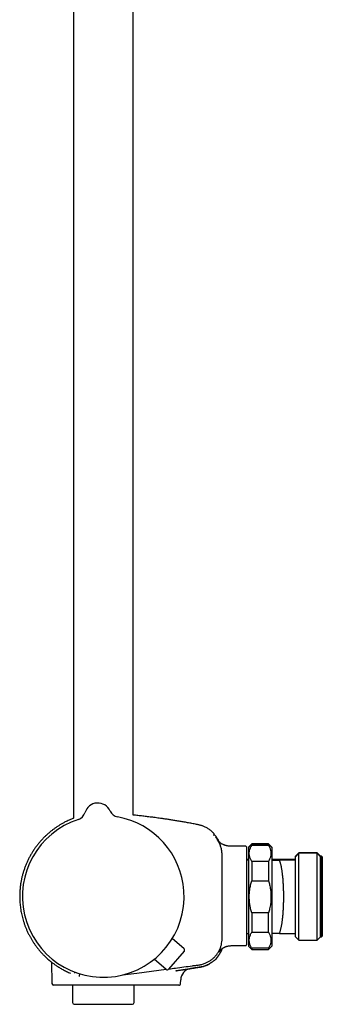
# Model space of a CAD drawing. Header units: millimetres. Extents: x 8 to 1577, y 12 to 2536.
# Tile 24 of 54: x 452 to 543, y 1373 to 1668. Entities that reach past the tile are written whole.
import ezdxf

# ---------------------------------------------------------------- set-up
doc = ezdxf.new("R2010")
doc.units = ezdxf.units.MM

msp = doc.modelspace()

# ---------------------------------------------------------------- linework, layer by layer
at = {"color": 7, "linetype": 'Continuous', "lineweight": 30}
for p, q in [((468.25, 1916.7), (468.25, 1429.02)), ((486.05, 1429.99), (486.05, 1915.42)), ((471.67, 1430.69), (471.67, 1430.69)), ((471.67, 1430.69), (471.67, 1430.69)), ((471.67, 1430.69), (471.67, 1430.69)), ((479.18, 1431.2), (479.18, 1431.2)), ((479.18, 1431.2), (479.18, 1431.2)), ((510.18, 1424.56), (510.18, 1424.56)), ((519.75, 1420.66), (516.15, 1420.66)), ((519.95, 1420.46), (519.95, 1391.17)), ((521.55, 1421.41), (520.55, 1420.41)), ((521.55, 1421.3), (520.55, 1420.3)), ((520.55, 1420.41), (520.55, 1420.3)), ((520.55, 1420.3), (520.55, 1405.55)), ((526.55, 1421.41), (521.55, 1421.41)), ((521.55, 1421.41), (521.55, 1421.3)), ((526.55, 1421.3), (521.55, 1421.3)), ((521.55, 1421.3), (521.55, 1420.94)), ((521.55, 1420.94), (526.55, 1420.94)), ((527.55, 1420.41), (526.55, 1421.41)), ((526.55, 1421.41), (526.55, 1421.3)), ((527.55, 1420.3), (526.55, 1421.3)), ((526.55, 1421.3), (526.55, 1420.94)), ((527.55, 1420.41), (527.55, 1420.3)), ((527.55, 1420.3), (527.55, 1405.55)), ((520.55, 1416.66), (519.95, 1416.66)), ((520.55, 1416.55), (519.95, 1416.55)), ((521.55, 1416.13), (521.55, 1410.35)), ((526.55, 1416.13), (521.55, 1416.13)), ((526.55, 1416.13), (526.55, 1410.35)), ((527.6, 1416.66), (527.55, 1416.66)), ((527.55, 1416.65), (527.65, 1416.65)), ((527.6, 1416.55), (527.55, 1416.55)), ((527.65, 1416.54), (527.6, 1416.54)), ((527.65, 1416.65), (527.65, 1416.66)), ((534.65, 1416.66), (527.65, 1416.66)), ((527.65, 1416.55), (527.65, 1416.65)), ((527.65, 1416.55), (527.65, 1416.54)), ((527.65, 1394.55), (527.65, 1416.54)), ((534.65, 1416.55), (529.8, 1416.55)), ((535.65, 1418.66), (534.65, 1417.66)), ((535.65, 1418.55), (534.65, 1417.55)), ((534.65, 1417.55), (534.65, 1417.66)), ((534.65, 1416.55), (534.65, 1417.55)), ((534.65, 1394.55), (534.65, 1416.55)), ((541.15, 1418.66), (535.65, 1418.66)), ((535.65, 1418.55), (535.65, 1418.66)), ((541.15, 1418.55), (535.65, 1418.55)), ((535.65, 1392.55), (535.65, 1418.55)), ((542.15, 1417.66), (541.15, 1418.66)), ((541.15, 1418.55), (541.15, 1418.66)), ((542.15, 1417.55), (541.15, 1418.55)), ((541.15, 1392.55), (541.15, 1418.55)), ((542.45, 1417.66), (542.15, 1417.66)), ((542.15, 1417.55), (542.15, 1417.66)), ((542.45, 1417.55), (542.15, 1417.55)), ((542.15, 1393.55), (542.15, 1417.55)), ((542.65, 1417.46), (542.45, 1417.66)), ((542.45, 1417.55), (542.45, 1417.66)), ((542.65, 1417.35), (542.45, 1417.55)), ((542.45, 1393.55), (542.45, 1417.55)), ((542.65, 1417.46), (542.65, 1417.35)), ((542.65, 1417.35), (542.65, 1393.75)), ((521.55, 1410.35), (526.55, 1410.35)), ((520.55, 1405.55), (520.55, 1390.8)), ((527.55, 1405.55), (527.55, 1390.8)), ((526.55, 1400.74), (521.55, 1400.74)), ((521.55, 1400.74), (521.55, 1394.96)), ((526.55, 1394.96), (526.55, 1400.74)), ((501.29, 1389.97), (497.79, 1393.08)), ((519.95, 1394.55), (520.55, 1394.55)), ((521.55, 1394.96), (526.55, 1394.96)), ((527.55, 1394.55), (527.6, 1394.55)), ((527.6, 1394.55), (527.65, 1394.55)), ((527.65, 1394.55), (527.65, 1394.55)), ((529.8, 1394.55), (534.65, 1394.55)), ((534.65, 1393.55), (534.65, 1394.55)), ((534.65, 1393.55), (535.65, 1392.55)), ((535.65, 1392.55), (541.15, 1392.55)), ((541.15, 1392.55), (542.15, 1393.55)), ((542.15, 1393.55), (542.45, 1393.55)), ((542.45, 1393.55), (542.65, 1393.75)), ((501.34, 1389.27), (496.67, 1383.92)), ((516.15, 1390.97), (519.75, 1390.97)), ((520.55, 1390.8), (521.55, 1389.8)), ((521.55, 1390.15), (521.55, 1389.8)), ((526.55, 1390.15), (521.55, 1390.15)), ((521.55, 1389.8), (526.55, 1389.8)), ((526.55, 1389.8), (527.55, 1390.8)), ((526.55, 1390.15), (526.55, 1389.8)), ((460.87, 1386.68), (460.88, 1386.68)), ((495.97, 1383.87), (492.41, 1386.91)), ((461.68, 1386.02), (461.79, 1379.65)), ((487.15, 1382.74), (495.93, 1383.9)), ((498.89, 1383.46), (499, 1383.48)), ((503.1, 1384.06), (503.24, 1384.09)), ((503.21, 1384.09), (503.27, 1384.1)), ((500.29, 1379.65), (500.31, 1380.7)), ((476.95, 1379.16), (462.29, 1379.16)), ((467.95, 1379.16), (467.95, 1373.92)), ((489.89, 1379.16), (476.95, 1379.16)), ((486.35, 1373.92), (486.35, 1379.16)), ((492.14, 1379.16), (489.89, 1379.16)), ((493.1, 1379.16), (492.14, 1379.16)), ((468.45, 1373.42), (485.85, 1373.42))]:
    msp.add_line(p, q, dxfattribs=at)
at = {"color": 7, "linetype": 'Continuous', "lineweight": 30, "flags": 128}
msp.add_lwpolyline([(482.85, 1382.17), (482.92, 1382.18), (487.15, 1382.74)], dxfattribs=at)
at = {"color": 7, "linetype": 'Continuous', "lineweight": 30}
for centre, radius, start, end in [((475.52, 1429.6), 4, 23.5966, 164.2044), ((468.78, 1431.51), 3, 287.9342, 344.1941), ((468.78, 1431.51), 3, 287.9268, 344.2029), ((481.93, 1432.4), 3, 203.6069, 259.8685), ((477.15, 1405.66), 24.17, 107.937, 3.9005), ((477.15, 1405.66), 24.17, 3.9005, 79.864), ((510.38, 1423.83), 0.2, 39.9752, 129.7284), ((519.75, 1420.46), 0.2, 0, 90), ((500.96, 1389.6), 0.5, 318.9005, 48.4005), ((519.75, 1391.17), 0.2, 270, 0), ((496.29, 1384.24), 0.5, 229.4005, 318.9005), ((503.81, 1380.64), 3.5, 99.818, 179.0001), ((462.29, 1379.66), 0.5, 181, 270), ((468.45, 1373.92), 0.5, 180, 270), ((485.85, 1373.92), 0.5, 270, 0)]:
    msp.add_arc(centre, radius, start, end, dxfattribs=at)
for points, knots in [([(468.25, 1429.02), (468.18, 1428.99), (467.86, 1428.87), (467.33, 1428.65), (466.66, 1428.35), (465.94, 1428), (465.18, 1427.61), (464.39, 1427.16), (463.62, 1426.68), (462.87, 1426.18), (462.16, 1425.67), (461.48, 1425.14), (460.82, 1424.59), (460.19, 1424.03), (459.53, 1423.4), (458.84, 1422.69), (458.14, 1421.91), (457.49, 1421.1), (456.87, 1420.29), (456.3, 1419.46), (455.76, 1418.61), (455.26, 1417.74), (454.79, 1416.86), (454.36, 1415.96), (453.97, 1415.04), (453.62, 1414.11), (453.3, 1413.16), (453.02, 1412.21), (452.82, 1411.42), (452.69, 1410.82), (452.6, 1410.38), (452.52, 1409.92), (452.44, 1409.44), (452.36, 1408.92), (452.3, 1408.37), (452.24, 1407.79), (452.2, 1407.19), (452.16, 1406.55), (452.15, 1405.88), (452.15, 1405.19), (452.17, 1404.46), (452.22, 1403.71), (452.3, 1402.93), (452.4, 1402.12), (452.53, 1401.32), (452.68, 1400.53), (452.86, 1399.75), (453.06, 1398.95), (453.3, 1398.14), (453.58, 1397.31), (453.89, 1396.49), (454.23, 1395.65), (454.62, 1394.81), (455.02, 1394.02), (455.44, 1393.26), (455.86, 1392.54), (456.32, 1391.82), (456.82, 1391.11), (457.34, 1390.4), (457.89, 1389.71), (458.46, 1389.04), (459.06, 1388.4), (459.68, 1387.77), (460.29, 1387.19), (460.7, 1386.84), (460.88, 1386.68)], [0, 0, 0, 0, 0.004595, 0.01922, 0.033453, 0.047578, 0.065402, 0.083051, 0.100525, 0.117821, 0.13494, 0.151579, 0.168045, 0.184338, 0.200458, 0.22113, 0.241503, 0.261578, 0.28135, 0.300821, 0.320166, 0.339498, 0.358818, 0.378125, 0.397421, 0.416702, 0.435967, 0.455217, 0.474451, 0.482861, 0.491339, 0.500309, 0.50984, 0.519933, 0.530586, 0.541802, 0.553578, 0.565917, 0.578817, 0.59228, 0.606305, 0.620891, 0.636039, 0.651748, 0.668018, 0.683072, 0.698576, 0.71453, 0.730932, 0.747782, 0.764766, 0.782181, 0.800027, 0.818302, 0.834143, 0.850292, 0.866749, 0.883512, 0.900582, 0.917956, 0.934616, 0.951545, 0.968742, 0.986207, 1, 1, 1, 1]), ([(505.36, 1427.14), (504.91, 1427.23), (504.01, 1427.4), (502.68, 1427.65), (501.38, 1427.88), (500.12, 1428.09), (498.89, 1428.3), (497.69, 1428.49), (496.52, 1428.67), (495.38, 1428.84), (494.11, 1429.02), (492.7, 1429.21), (491.17, 1429.41), (489.68, 1429.59), (488.23, 1429.76), (487.02, 1429.89), (486.3, 1429.96), (486.05, 1429.99)], [0, 0, 0, 0, 0.071061, 0.140248, 0.207678, 0.27346, 0.337696, 0.399371, 0.45973, 0.518849, 0.5768, 0.657689, 0.736498, 0.813381, 0.888467, 0.96187, 1, 1, 1, 1]), ([(510.18, 1424.56), (510.17, 1424.58), (510.03, 1424.72), (509.74, 1424.98), (509.33, 1425.33), (508.91, 1425.64), (508.49, 1425.91), (508.08, 1426.16), (507.66, 1426.37), (507.24, 1426.56), (506.86, 1426.72), (506.5, 1426.85), (506.14, 1426.96), (505.76, 1427.06), (505.5, 1427.11), (505.36, 1427.14)], [0, 0, 0, 0, 0.012612, 0.10983, 0.209092, 0.303334, 0.392267, 0.475871, 0.564875, 0.646899, 0.721952, 0.79005, 0.854794, 0.924669, 1, 1, 1, 1]), ([(510.27, 1424.35), (510.27, 1424.37), (510.27, 1424.41), (510.24, 1424.49), (510.21, 1424.53), (510.18, 1424.56)], [0, 0, 0, 0, 0.262644, 0.520071, 1, 1, 1, 1]), ([(510.25, 1423.87), (510.25, 1423.87), (510.25, 1423.9), (510.25, 1423.95), (510.26, 1424.06), (510.27, 1424.17), (510.27, 1424.26), (510.27, 1424.31), (510.27, 1424.33), (510.27, 1424.34), (510.27, 1424.34), (510.27, 1424.34), (510.27, 1424.34), (510.27, 1424.34), (510.27, 1424.34), (510.27, 1424.34), (510.27, 1424.34), (510.27, 1424.34), (510.27, 1424.34), (510.27, 1424.34), (510.27, 1424.34), (510.27, 1424.34), (510.27, 1424.34), (510.27, 1424.34), (510.27, 1424.34), (510.27, 1424.34), (510.27, 1424.34)], [0, 0, 0, 0, 0.008838, 0.084952, 0.22087, 0.46358, 0.618032, 0.772485, 0.908403, 0.916776, 0.925148, 0.933482, 0.941546, 0.945649, 0.949667, 0.953601, 0.957452, 0.961218, 0.965047, 0.968808, 0.973054, 0.977783, 0.982997, 0.988694, 0.994875, 1, 1, 1, 1]), ([(510.26, 1423.98), (510.26, 1424), (510.26, 1424.08), (510.27, 1424.17), (510.27, 1424.26), (510.27, 1424.31), (510.27, 1424.33), (510.27, 1424.34), (510.27, 1424.34), (510.27, 1424.34), (510.27, 1424.34), (510.27, 1424.34), (510.27, 1424.34), (510.27, 1424.34), (510.27, 1424.34), (510.27, 1424.34), (510.27, 1424.35), (510.27, 1424.35), (510.27, 1424.35), (510.27, 1424.35), (510.27, 1424.35), (510.27, 1424.35), (510.27, 1424.35), (510.27, 1424.35), (510.27, 1424.35), (510.27, 1424.35), (510.27, 1424.36), (510.27, 1424.36), (510.27, 1424.36), (510.27, 1424.36)], [0, 0, 0, 0, 0.084912, 0.353806, 0.524922, 0.696037, 0.846619, 0.855895, 0.865171, 0.874404, 0.883338, 0.887883, 0.892335, 0.896694, 0.90096, 0.905132, 0.909374, 0.913542, 0.918246, 0.923485, 0.929261, 0.935574, 0.942422, 0.949806, 0.958548, 0.967938, 0.977977, 0.988664, 1, 1, 1, 1]), ([(511.79, 1422), (511.77, 1422.05), (511.67, 1422.27), (511.47, 1422.64), (511.18, 1423.09), (510.88, 1423.54), (510.65, 1423.82), (510.53, 1423.96)], [0, 0, 0, 0, 0.074873, 0.305391, 0.536472, 0.768036, 1, 1, 1, 1]), ([(512.69, 1405.66), (512.69, 1408.69), (512.69, 1411.92), (512.67, 1415.34), (512.67, 1415.91), (512.67, 1416.48), (512.67, 1417.05), (512.66, 1417.62), (512.67, 1418.19), (512.65, 1418.76), (512.59, 1419.33), (512.48, 1419.89), (512.34, 1420.44), (512.16, 1420.98), (511.94, 1421.51), (511.69, 1422.02), (511.4, 1422.51), (511.07, 1422.98), (510.83, 1423.28), (510.71, 1423.42)], [0, 0, 0, 0, 0.4998305, 0.531076, 0.5623212, 0.5935655, 0.6248075, 0.6560574, 0.6873115, 0.7185409, 0.7497758, 0.7810382, 0.8123044, 0.8435757, 0.8748535, 0.9061361, 0.9374213, 0.9687084, 1, 1, 1, 1]), ([(516.15, 1420.66), (515.98, 1420.66), (515.64, 1420.66), (515.16, 1420.67), (514.72, 1420.71), (514.34, 1420.76), (514.02, 1420.83), (513.76, 1420.9), (513.52, 1420.97), (513.31, 1421.05), (513.08, 1421.14), (512.82, 1421.26), (512.55, 1421.4), (512.32, 1421.55), (512.14, 1421.68), (511.99, 1421.81), (511.86, 1421.94), (511.74, 1422.06), (511.63, 1422.18), (511.55, 1422.27), (511.5, 1422.33), (511.48, 1422.36)], [0, 0, 0, 0, 0.099374, 0.190852, 0.274999, 0.352147, 0.408869, 0.461014, 0.508074, 0.549581, 0.588939, 0.651845, 0.710738, 0.765215, 0.804069, 0.84194, 0.879231, 0.914396, 0.946248, 0.975153, 1, 1, 1, 1]), ([(521.55, 1416.13), (521.48, 1416.26), (521.33, 1416.5), (521.16, 1416.88), (521.01, 1417.26), (520.9, 1417.65), (520.83, 1418.04), (520.79, 1418.44), (520.81, 1418.85), (520.86, 1419.27), (520.97, 1419.69), (521.12, 1420.11), (521.31, 1420.52), (521.47, 1420.8), (521.55, 1420.94)], [0, 0, 0, 0, 0.079, 0.158031, 0.23702, 0.317559, 0.398147, 0.47868, 0.564443, 0.650273, 0.736043, 0.824003, 0.912023, 1, 1, 1, 1]), ([(526.55, 1420.94), (526.62, 1420.81), (526.77, 1420.57), (526.94, 1420.19), (527.09, 1419.81), (527.2, 1419.42), (527.27, 1419.03), (527.31, 1418.63), (527.29, 1418.22), (527.24, 1417.8), (527.13, 1417.38), (526.98, 1416.97), (526.79, 1416.55), (526.63, 1416.27), (526.55, 1416.13)], [0, 0, 0, 0, 0.0789998, 0.1580312, 0.2370198, 0.3175593, 0.3981474, 0.4786801, 0.5644429, 0.6502733, 0.7360428, 0.8240026, 0.9120232, 1, 1, 1, 1]), ([(527.65, 1416.55), (527.66, 1416.55), (527.67, 1416.55), (527.71, 1416.55), (527.78, 1416.55), (527.88, 1416.55), (528, 1416.55), (528.15, 1416.55), (528.35, 1416.55), (528.59, 1416.55), (528.86, 1416.55), (529.16, 1416.55), (529.47, 1416.55), (529.69, 1416.55), (529.8, 1416.55)], [0, 0, 0, 0, 0.071237, 0.142499, 0.213739, 0.285737, 0.357755, 0.429759, 0.524474, 0.619218, 0.713946, 0.809291, 0.904649, 1, 1, 1, 1]), ([(529.8, 1394.55), (529.84, 1394.62), (529.91, 1394.79), (530.02, 1395.09), (530.13, 1395.44), (530.24, 1395.83), (530.34, 1396.26), (530.43, 1396.71), (530.52, 1397.19), (530.6, 1397.69), (530.68, 1398.22), (530.75, 1398.77), (530.82, 1399.34), (530.88, 1399.93), (530.93, 1400.54), (530.97, 1401.16), (531.01, 1401.8), (531.05, 1402.44), (531.07, 1403.1), (531.09, 1403.76), (531.11, 1404.43), (531.11, 1405.09), (531.11, 1405.76), (531.11, 1406.43), (531.1, 1407.09), (531.08, 1407.75), (531.06, 1408.4), (531.03, 1409.04), (530.99, 1409.67), (530.95, 1410.29), (530.9, 1410.9), (530.84, 1411.48), (530.78, 1412.05), (530.72, 1412.6), (530.65, 1413.12), (530.57, 1413.63), (530.49, 1414.11), (530.4, 1414.56), (530.31, 1414.97), (530.21, 1415.35), (530.12, 1415.69), (530.02, 1416), (529.91, 1416.29), (529.84, 1416.46), (529.8, 1416.55)], [0, 0, 0, 0, 0.01977, 0.044588, 0.069489, 0.09443, 0.11937, 0.144268, 0.169085, 0.193457, 0.217908, 0.242399, 0.26689, 0.291339, 0.31571, 0.339708, 0.363784, 0.387898, 0.412013, 0.436088, 0.460085, 0.483852, 0.507694, 0.531574, 0.555454, 0.579296, 0.603063, 0.626772, 0.650555, 0.674376, 0.698198, 0.721982, 0.745692, 0.769523, 0.793428, 0.817369, 0.841312, 0.865218, 0.88905, 0.911211, 0.933415, 0.955634, 0.977838, 1, 1, 1, 1]), ([(521.55, 1400.74), (521.49, 1400.95), (521.37, 1401.36), (521.2, 1402.02), (521.06, 1402.72), (520.94, 1403.47), (520.85, 1404.22), (520.8, 1404.99), (520.79, 1405.76), (520.82, 1406.49), (520.88, 1407.17), (520.97, 1407.81), (521.07, 1408.45), (521.21, 1409.09), (521.37, 1409.72), (521.49, 1410.14), (521.55, 1410.35)], [0, 0, 0, 0, 0.065749, 0.131575, 0.208939, 0.28634, 0.363694, 0.442714, 0.521784, 0.600803, 0.666863, 0.732952, 0.799016, 0.866, 0.93301, 1, 1, 1, 1]), ([(526.55, 1410.35), (526.61, 1410.14), (526.73, 1409.73), (526.89, 1409.1), (527.02, 1408.47), (527.13, 1407.83), (527.22, 1407.18), (527.28, 1406.5), (527.3, 1405.77), (527.3, 1405.02), (527.25, 1404.26), (527.17, 1403.5), (527.05, 1402.74), (526.9, 1402.02), (526.73, 1401.36), (526.61, 1400.95), (526.55, 1400.74)], [0, 0, 0, 0, 0.066098, 0.132215, 0.198308, 0.265264, 0.332246, 0.399197, 0.47652, 0.553891, 0.631214, 0.710265, 0.789365, 0.868425, 0.934173, 1, 1, 1, 1]), ([(496.75, 1384), (497.4, 1384.09), (499.76, 1384.4), (502.45, 1384.75), (504.82, 1385.07), (505.83, 1385.19), (506.85, 1385.4), (507.81, 1385.74), (508.67, 1386.17), (509.44, 1386.68), (510.16, 1387.28), (510.8, 1387.95), (511.36, 1388.69), (511.83, 1389.49), (512.2, 1390.34), (512.47, 1391.23), (512.64, 1392.14), (512.69, 1393.06), (512.68, 1393.97), (512.7, 1398.17), (512.7, 1402.06), (512.69, 1405.66)], [0, 0, 0, 0, 0.060255, 0.215438, 0.245898, 0.276592, 0.308111, 0.340065, 0.36787, 0.395778, 0.423759, 0.45177, 0.479775, 0.507756, 0.535726, 0.563706, 0.591719, 0.619819, 0.647144, 0.674244, 1, 1, 1, 1]), ([(521.55, 1390.15), (521.48, 1390.28), (521.33, 1390.52), (521.16, 1390.9), (521.01, 1391.28), (520.9, 1391.67), (520.83, 1392.06), (520.79, 1392.46), (520.81, 1392.87), (520.86, 1393.29), (520.97, 1393.71), (521.12, 1394.13), (521.31, 1394.54), (521.47, 1394.82), (521.55, 1394.96)], [0, 0, 0, 0, 0.079, 0.158031, 0.23702, 0.317559, 0.398147, 0.47868, 0.564443, 0.650273, 0.736043, 0.824003, 0.912023, 1, 1, 1, 1]), ([(526.55, 1394.96), (526.62, 1394.83), (526.77, 1394.59), (526.94, 1394.21), (527.09, 1393.83), (527.2, 1393.44), (527.27, 1393.05), (527.31, 1392.65), (527.29, 1392.24), (527.24, 1391.82), (527.13, 1391.4), (526.98, 1390.98), (526.79, 1390.57), (526.63, 1390.29), (526.55, 1390.15)], [0, 0, 0, 0, 0.0789998, 0.1580312, 0.2370198, 0.3175593, 0.3981474, 0.4786801, 0.5644429, 0.6502733, 0.7360428, 0.8240026, 0.9120232, 1, 1, 1, 1]), ([(529.8, 1394.55), (529.69, 1394.55), (529.47, 1394.55), (529.16, 1394.55), (528.87, 1394.55), (528.6, 1394.55), (528.35, 1394.55), (528.15, 1394.55), (528, 1394.55), (527.88, 1394.55), (527.79, 1394.55), (527.71, 1394.55), (527.67, 1394.55), (527.66, 1394.55), (527.65, 1394.55)], [0, 0, 0, 0, 0.094787, 0.189581, 0.284361, 0.379654, 0.474962, 0.570241, 0.641513, 0.712799, 0.784065, 0.856037, 0.928031, 1, 1, 1, 1]), ([(511.2, 1387.41), (511.21, 1387.41), (511.21, 1387.41), (511.22, 1387.42), (511.23, 1387.44), (511.24, 1387.45), (511.25, 1387.46), (511.26, 1387.48), (511.28, 1387.5), (511.29, 1387.52), (511.31, 1387.54), (511.33, 1387.57), (511.35, 1387.59), (511.37, 1387.62), (511.39, 1387.65), (511.42, 1387.68), (511.44, 1387.72), (511.47, 1387.75), (511.49, 1387.78), (511.52, 1387.82), (511.55, 1387.86), (511.58, 1387.9), (511.61, 1387.94), (511.63, 1387.98), (511.66, 1388.01), (511.68, 1388.04), (511.7, 1388.07), (511.72, 1388.09), (511.74, 1388.13), (511.77, 1388.18), (511.81, 1388.22), (511.85, 1388.28), (511.89, 1388.36), (511.95, 1388.44), (512.01, 1388.54), (512.07, 1388.65), (512.14, 1388.76), (512.21, 1388.88), (512.28, 1389.02), (512.36, 1389.16), (512.43, 1389.31), (512.51, 1389.47), (512.58, 1389.63), (512.65, 1389.81), (512.72, 1389.98), (512.76, 1390.09), (512.78, 1390.14)], [0, 0, 0, 0, 0.051434, 0.100759, 0.147976, 0.193085, 0.236087, 0.276983, 0.315772, 0.356009, 0.3937, 0.428847, 0.46145, 0.491513, 0.517643, 0.541501, 0.56309, 0.582417, 0.59949, 0.61432, 0.626926, 0.637336, 0.645604, 0.650463, 0.654268, 0.657215, 0.658492, 0.659732, 0.662533, 0.666172, 0.670862, 0.676703, 0.686365, 0.698225, 0.712319, 0.728666, 0.747279, 0.768167, 0.791335, 0.816788, 0.84453, 0.873317, 0.904217, 0.937232, 0.972363, 1, 1, 1, 1]), ([(511.8, 1389.13), (511.8, 1389.13), (511.8, 1389.13), (511.8, 1389.14), (511.81, 1389.15), (511.83, 1389.17), (511.85, 1389.21), (511.88, 1389.25), (511.91, 1389.29), (511.95, 1389.34), (511.99, 1389.39), (512.03, 1389.44), (512.08, 1389.5), (512.15, 1389.59), (512.24, 1389.68), (512.34, 1389.78), (512.44, 1389.87), (512.54, 1389.96), (512.64, 1390.04), (512.76, 1390.13), (512.87, 1390.2), (512.97, 1390.26), (513.05, 1390.31), (513.13, 1390.36), (513.21, 1390.4), (513.31, 1390.45), (513.44, 1390.51), (513.61, 1390.59), (513.83, 1390.68), (514.1, 1390.77), (514.43, 1390.85), (514.8, 1390.91), (515.21, 1390.95), (515.67, 1390.97), (515.98, 1390.97), (516.15, 1390.97)], [0, 0, 0, 0, 0.024776, 0.047464, 0.070186, 0.098166, 0.131632, 0.167226, 0.19854, 0.225503, 0.248239, 0.266925, 0.287558, 0.310297, 0.335635, 0.363928, 0.384621, 0.406659, 0.429093, 0.451935, 0.47458, 0.493371, 0.506905, 0.520068, 0.532931, 0.549264, 0.571673, 0.600056, 0.634138, 0.680341, 0.732532, 0.790421, 0.854074, 0.923788, 1, 1, 1, 1]), ([(460.87, 1386.68), (460.87, 1386.68), (460.87, 1386.69), (460.89, 1386.67), (460.93, 1386.63), (461, 1386.58), (461.03, 1386.55)], [0, 0, 0, 0, 0.000059, 0.33541, 0.668297, 1, 1, 1, 1]), ([(461.03, 1386.55), (461.06, 1386.52), (461.13, 1386.47), (461.26, 1386.35), (461.42, 1386.23), (461.6, 1386.08), (461.82, 1385.91), (462.09, 1385.71), (462.41, 1385.47), (462.77, 1385.22), (463.16, 1384.95), (463.58, 1384.68), (464.03, 1384.39), (464.51, 1384.11), (465.02, 1383.82), (465.55, 1383.53), (466.12, 1383.25), (466.7, 1382.97), (467.12, 1382.79), (467.33, 1382.7)], [0, 0, 0, 0, 0.050559, 0.100709, 0.150567, 0.200237, 0.249811, 0.311763, 0.37382, 0.436086, 0.498641, 0.561324, 0.623954, 0.686559, 0.749161, 0.811784, 0.874449, 0.937179, 1, 1, 1, 1]), ([(511.2, 1387.41), (511.13, 1387.33), (510.93, 1387.09), (510.58, 1386.74), (510.14, 1386.35), (509.67, 1385.99), (509.19, 1385.68), (508.86, 1385.5), (508.7, 1385.41)], [0, 0, 0, 0, 0.101135, 0.283942, 0.466739, 0.649497, 0.832177, 1, 1, 1, 1]), ([(498.96, 1383.47), (499.06, 1383.48), (499.35, 1383.53), (499.84, 1383.6), (500.42, 1383.69), (500.99, 1383.77), (501.56, 1383.86), (502.13, 1383.94), (502.7, 1384.03), (503.25, 1384.11), (503.78, 1384.19), (504.28, 1384.27), (504.76, 1384.34), (505.21, 1384.41), (505.63, 1384.47), (506.04, 1384.53), (506.41, 1384.6), (506.76, 1384.67), (507.08, 1384.76), (507.37, 1384.85), (507.64, 1384.94), (507.88, 1385.03), (508.1, 1385.12), (508.29, 1385.2), (508.45, 1385.28), (508.59, 1385.35), (508.71, 1385.41), (508.8, 1385.46), (508.88, 1385.5), (508.93, 1385.53), (508.94, 1385.54), (508.95, 1385.54)], [0, 0, 0, 0, 0.016673, 0.049837, 0.082638, 0.114438, 0.145302, 0.179335, 0.212385, 0.244585, 0.276082, 0.307033, 0.337604, 0.367966, 0.398292, 0.42876, 0.459548, 0.490826, 0.522753, 0.555476, 0.589132, 0.623848, 0.659743, 0.69692, 0.735476, 0.775497, 0.81706, 0.860233, 0.905079, 0.951651, 1, 1, 1, 1]), ([(498.96, 1383.47), (498.98, 1383.47), (499.19, 1383.5), (499.54, 1383.55), (500.01, 1383.62), (500.45, 1383.69), (500.86, 1383.74), (501.24, 1383.8), (501.58, 1383.85), (501.9, 1383.9), (502.19, 1383.94), (502.44, 1383.97), (502.66, 1384.01), (502.85, 1384.03), (503, 1384.06), (503.12, 1384.07), (503.21, 1384.09), (503.27, 1384.1), (503.28, 1384.1), (503.28, 1384.1)], [0, 0, 0, 0, 0.009556, 0.071771, 0.133811, 0.195769, 0.257774, 0.319542, 0.381427, 0.443547, 0.505408, 0.567266, 0.629235, 0.691171, 0.75297, 0.814747, 0.876719, 0.93843, 1, 1, 1, 1]), ([(503.28, 1384.1), (503.28, 1384.1), (503.28, 1384.1), (503.25, 1384.09), (503.24, 1384.09)], [0, 0, 0, 0, 0.732279, 1, 1, 1, 1]), ([(508.28, 1385.2), (508.23, 1385.18), (508, 1385.07), (507.59, 1384.91), (507.03, 1384.73), (506.44, 1384.59), (505.82, 1384.49), (505.19, 1384.39), (504.55, 1384.29), (503.92, 1384.19), (503.49, 1384.13), (503.28, 1384.1)], [0, 0, 0, 0, 0.031447, 0.145681, 0.259801, 0.37378, 0.499017, 0.624234, 0.749476, 0.874732, 1, 1, 1, 1]), ([(508.28, 1385.2), (508.28, 1385.2), (508.34, 1385.23), (508.45, 1385.28), (508.59, 1385.35), (508.71, 1385.41), (508.8, 1385.46), (508.88, 1385.5), (508.93, 1385.53), (508.94, 1385.54), (508.95, 1385.54)], [0, 0, 0, 0, 0.00081, 0.127921, 0.259862, 0.396886, 0.539219, 0.687065, 0.840605, 1, 1, 1, 1]), ([(468.64, 1382.69), (468.64, 1382.69), (468.64, 1382.69), (468.64, 1382.69), (468.64, 1382.69), (468.64, 1382.7), (468.64, 1382.7), (468.64, 1382.7), (468.64, 1382.7), (468.64, 1382.7), (468.64, 1382.7), (468.64, 1382.71), (468.64, 1382.71), (468.64, 1382.71), (468.64, 1382.71), (468.63, 1382.71), (468.63, 1382.72), (468.63, 1382.73), (468.63, 1382.75), (468.62, 1382.78), (468.62, 1382.79), (468.62, 1382.8), (468.62, 1382.8), (468.62, 1382.81), (468.62, 1382.81), (468.62, 1382.82), (468.62, 1382.83), (468.62, 1382.85), (468.62, 1382.88), (468.63, 1382.91), (468.63, 1382.93), (468.64, 1382.94), (468.64, 1382.95), (468.64, 1382.95), (468.64, 1382.95), (468.64, 1382.96), (468.64, 1382.96), (468.64, 1382.96), (468.64, 1382.97), (468.64, 1382.97), (468.64, 1382.97), (468.65, 1382.97), (468.65, 1382.97), (468.65, 1382.97), (468.65, 1382.98), (468.65, 1382.98), (468.65, 1382.98), (468.65, 1382.98), (468.65, 1382.98), (468.65, 1382.99), (468.65, 1382.99), (468.66, 1382.99), (468.66, 1383), (468.66, 1383.01), (468.67, 1383.02), (468.67, 1383.03), (468.67, 1383.03)], [0, 0, 0, 0, 0.011697, 0.022651, 0.032862, 0.042329, 0.051054, 0.059036, 0.066275, 0.072259, 0.07762, 0.082413, 0.087125, 0.09187, 0.096647, 0.113972, 0.131672, 0.149442, 0.244633, 0.339805, 0.350487, 0.361258, 0.372199, 0.383309, 0.394589, 0.405816, 0.416536, 0.488319, 0.566473, 0.642332, 0.718191, 0.730302, 0.742524, 0.755186, 0.768313, 0.781903, 0.789257, 0.79599, 0.8021, 0.807587, 0.811462, 0.815048, 0.818922, 0.823181, 0.829285, 0.836038, 0.84344, 0.851144, 0.858705, 0.86612, 0.87339, 0.886339, 0.898862, 0.911329, 0.996337, 1, 1, 1, 1]), ([(470.24, 1382.49), (470.24, 1382.49), (470.24, 1382.49), (470.23, 1382.49), (470.22, 1382.48), (470.2, 1382.47), (470.19, 1382.47), (470.19, 1382.46), (470.18, 1382.45), (470.17, 1382.45), (470.16, 1382.44), (470.15, 1382.44), (470.14, 1382.43), (470.13, 1382.42), (470.13, 1382.42), (470.12, 1382.41), (470.11, 1382.41), (470.1, 1382.4), (470.09, 1382.39), (470.08, 1382.38), (470.08, 1382.37), (470.07, 1382.37), (470.06, 1382.36), (470.06, 1382.35), (470.05, 1382.35), (470.04, 1382.34), (470.04, 1382.33), (470.03, 1382.33), (470.03, 1382.32), (470.02, 1382.31), (470.02, 1382.31), (470.01, 1382.3), (470, 1382.29), (470, 1382.28), (469.99, 1382.27), (469.99, 1382.26), (469.98, 1382.26), (469.98, 1382.25), (469.97, 1382.24), (469.97, 1382.24), (469.97, 1382.23), (469.96, 1382.22), (469.96, 1382.21), (469.96, 1382.21), (469.95, 1382.2), (469.95, 1382.19), (469.94, 1382.18), (469.94, 1382.17), (469.94, 1382.16), (469.93, 1382.16), (469.93, 1382.15), (469.93, 1382.14), (469.93, 1382.13), (469.92, 1382.13), (469.92, 1382.12), (469.92, 1382.11), (469.92, 1382.1), (469.92, 1382.1), (469.91, 1382.09), (469.91, 1382.08), (469.91, 1382.07), (469.91, 1382.06), (469.91, 1382.05), (469.9, 1382.05), (469.9, 1382.04), (469.9, 1382.03), (469.9, 1382.03), (469.9, 1382.02), (469.9, 1382.01), (469.9, 1382), (469.9, 1382), (469.9, 1381.99), (469.9, 1381.98), (469.9, 1381.97), (469.89, 1381.96), (469.89, 1381.96), (469.89, 1381.95), (469.89, 1381.94), (469.89, 1381.93), (469.89, 1381.93), (469.89, 1381.92), (469.89, 1381.92), (469.89, 1381.91), (469.89, 1381.9), (469.89, 1381.9), (469.89, 1381.89), (469.89, 1381.88), (469.9, 1381.87), (469.9, 1381.86), (469.9, 1381.86), (469.9, 1381.85), (469.9, 1381.85), (469.9, 1381.84), (469.9, 1381.83), (469.9, 1381.83), (469.9, 1381.82), (469.9, 1381.82), (469.9, 1381.81), (469.9, 1381.81), (469.9, 1381.8), (469.9, 1381.79), (469.91, 1381.79), (469.91, 1381.78), (469.91, 1381.78), (469.91, 1381.77), (469.91, 1381.77), (469.91, 1381.76), (469.91, 1381.76), (469.91, 1381.75), (469.91, 1381.75), (469.91, 1381.74), (469.91, 1381.74), (469.92, 1381.73), (469.92, 1381.73), (469.92, 1381.72), (469.92, 1381.71), (469.93, 1381.7)], [0, 0, 0, 0, 0.001068, 0.0089, 0.024565, 0.032398, 0.04023, 0.048063, 0.055895, 0.063728, 0.07156, 0.079393, 0.087225, 0.095058, 0.102891, 0.110723, 0.118556, 0.126388, 0.142053, 0.149886, 0.157718, 0.165551, 0.173383, 0.181216, 0.189048, 0.196881, 0.204713, 0.212546, 0.220378, 0.228211, 0.236043, 0.243876, 0.259541, 0.267373, 0.275206, 0.283038, 0.290871, 0.298703, 0.306536, 0.314368, 0.322201, 0.330033, 0.337866, 0.345698, 0.353531, 0.369196, 0.377028, 0.384861, 0.392693, 0.400526, 0.408358, 0.416191, 0.424023, 0.431856, 0.439688, 0.447521, 0.455353, 0.463186, 0.471019, 0.486684, 0.494516, 0.502349, 0.510181, 0.518014, 0.525846, 0.533679, 0.541511, 0.549344, 0.557176, 0.565009, 0.572841, 0.580674, 0.588506, 0.604171, 0.612004, 0.619836, 0.627669, 0.635501, 0.643334, 0.651166, 0.658999, 0.666831, 0.674664, 0.682496, 0.690329, 0.698161, 0.713826, 0.721659, 0.729491, 0.737324, 0.745156, 0.752989, 0.760821, 0.768654, 0.776486, 0.784319, 0.792151, 0.799984, 0.807816, 0.815649, 0.831314, 0.839147, 0.846979, 0.854812, 0.862644, 0.870477, 0.878309, 0.886142, 0.893974, 0.901807, 0.909639, 0.917472, 0.925304, 0.936269, 0.947235, 1, 1, 1, 1]), ([(499.79, 1379.16), (499.79, 1379.16), (499.79, 1379.16), (499.76, 1379.16), (499.7, 1379.16), (499.59, 1379.16), (499.44, 1379.16), (499.25, 1379.16), (499.02, 1379.16), (498.75, 1379.16), (498.45, 1379.16), (498.1, 1379.16), (497.72, 1379.16), (497.32, 1379.16), (496.92, 1379.16), (496.52, 1379.16), (496.1, 1379.16), (495.66, 1379.16), (495.19, 1379.16), (494.7, 1379.16), (494.19, 1379.16), (493.66, 1379.16), (493.29, 1379.16), (493.1, 1379.16)], [0, 0, 0, 0, 0.011596, 0.065542, 0.119572, 0.174652, 0.229786, 0.284964, 0.340185, 0.395455, 0.449799, 0.504225, 0.558632, 0.612927, 0.656287, 0.699586, 0.742837, 0.786063, 0.829292, 0.87179, 0.914371, 0.957087, 1, 1, 1, 1]), ([(499.79, 1379.16), (499.83, 1379.16), (499.9, 1379.17), (499.99, 1379.2), (500.06, 1379.24), (500.12, 1379.28), (500.17, 1379.33), (500.23, 1379.41), (500.28, 1379.52), (500.29, 1379.61), (500.29, 1379.65)], [0, 0, 0, 0, 0.1528834, 0.2821812, 0.3821738, 0.4555605, 0.5498884, 0.6755263, 0.828302, 1, 1, 1, 1])]:
    msp.add_open_spline(points, degree=3, knots=knots, dxfattribs=at)

doc.saveas('drawing.dxf')
